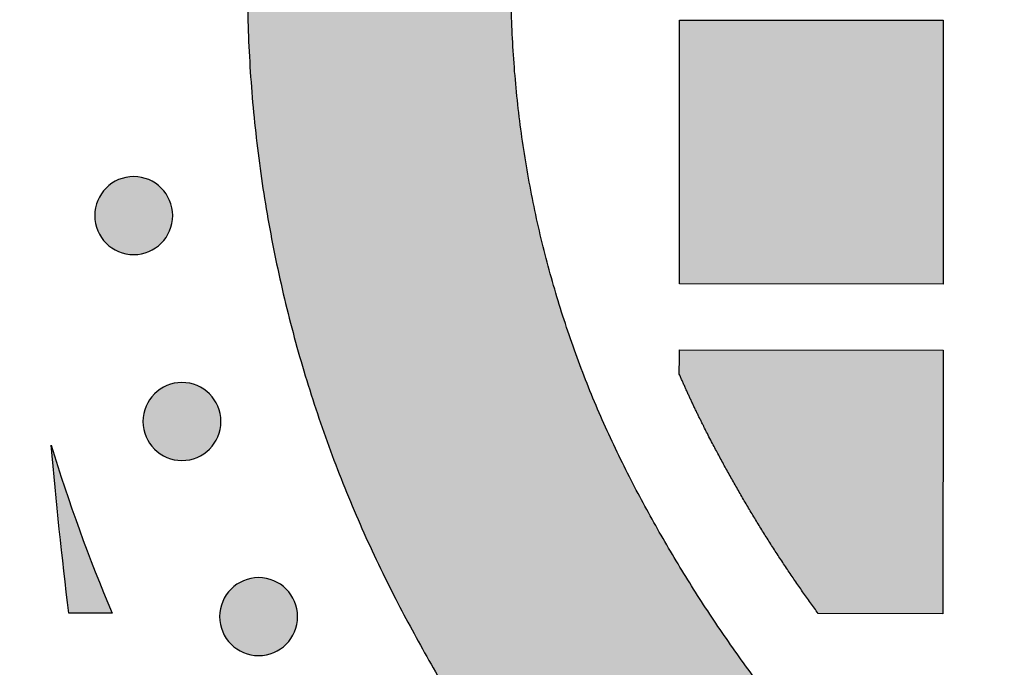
# Model space of a CAD drawing. Header units: millimetres. Extents: x -3873 to -97, y 912 to 4165.
# Tile 133 of 256: x -3567 to -3522, y 1426 to 1456. Entities that reach past the tile are written whole.
import ezdxf

# ---------------------------------------------------------------- set-up
doc = ezdxf.new("R2010")
doc.units = ezdxf.units.MM
doc.layers.add('pattern', color=7, linetype='Continuous', true_color=0x000000)

msp = doc.modelspace()

# ---------------------------------------------------------------- hatches: boundary and pattern name
at = {"layer": 'pattern'}
for points in [[(-3485.043, 1520.891), (-3501.733, 1527.283), (-3503.988, 1526.338), (-3506.224, 1525.337), (-3508.439, 1524.282), (-3510.631, 1523.172), (-3512.799, 1522.008), (-3514.94, 1520.792), (-3517.052, 1519.524), (-3519.134, 1518.204), (-3521.183, 1516.836), (-3523.199, 1515.419), (-3525.178, 1513.954), (-3527.12, 1512.444), (-3529.024, 1510.889), (-3530.886, 1509.292), (-3532.707, 1507.653), (-3534.485, 1505.975), (-3535.621, 1504.853), (-3536.736, 1503.707), (-3537.828, 1502.536), (-3538.897, 1501.342), (-3539.942, 1500.125), (-3540.962, 1498.886), (-3541.957, 1497.625), (-3542.925, 1496.344), (-3543.867, 1495.043), (-3544.782, 1493.723), (-3545.669, 1492.385), (-3546.527, 1491.03), (-3547.357, 1489.658), (-3548.157, 1488.271), (-3548.927, 1486.87), (-3549.668, 1485.455), (-3550.45, 1483.865), (-3551.187, 1482.245), (-3551.878, 1480.597), (-3552.522, 1478.923), (-3553.118, 1477.226), (-3553.664, 1475.507), (-3554.16, 1473.769), (-3554.605, 1472.014), (-3554.998, 1470.244), (-3555.339, 1468.461), (-3555.628, 1466.669), (-3555.864, 1464.868), (-3556.047, 1463.063), (-3556.178, 1461.254), (-3556.256, 1459.445), (-3556.282, 1457.638), (-3556.257, 1455.83), (-3556.181, 1454.021), (-3556.052, 1452.212), (-3555.87, 1450.407), (-3555.636, 1448.606), (-3555.349, 1446.813), (-3555.009, 1445.03), (-3554.618, 1443.26), (-3554.174, 1441.504), (-3553.68, 1439.766), (-3553.135, 1438.047), (-3552.541, 1436.349), (-3551.898, 1434.675), (-3551.208, 1433.026), (-3550.473, 1431.406), (-3549.692, 1429.814), (-3548.953, 1428.399), (-3548.184, 1426.997), (-3547.385, 1425.61), (-3546.556, 1424.237), (-3545.699, 1422.882), (-3544.813, 1421.543), (-3543.9, 1420.222), (-3542.959, 1418.92), (-3541.992, 1417.638), (-3540.998, 1416.377), (-3539.979, 1415.136), (-3538.935, 1413.918), (-3537.867, 1412.723), (-3536.776, 1411.552), (-3535.662, 1410.404), (-3534.527, 1409.281), (-3532.751, 1407.602), (-3530.931, 1405.961), (-3529.07, 1404.362), (-3527.168, 1402.806), (-3525.227, 1401.294), (-3523.249, 1399.828), (-3521.235, 1398.409), (-3519.187, 1397.039), (-3517.106, 1395.718), (-3514.995, 1394.448), (-3512.855, 1393.229), (-3510.688, 1392.064), (-3508.497, 1390.952), (-3506.283, 1389.894), (-3504.048, 1388.892), (-3501.794, 1387.945), (-3485.099, 1394.322), (-3497.278, 1399.063), (-3499.268, 1399.899), (-3501.241, 1400.784), (-3503.196, 1401.718), (-3505.131, 1402.699), (-3507.044, 1403.728), (-3508.933, 1404.804), (-3510.797, 1405.925), (-3512.634, 1407.092), (-3514.442, 1408.302), (-3516.22, 1409.554), (-3517.967, 1410.849), (-3519.681, 1412.184), (-3521.36, 1413.558), (-3523.003, 1414.969), (-3524.609, 1416.418), (-3526.178, 1417.901), (-3527.137, 1418.85), (-3528.079, 1419.82), (-3529.001, 1420.81), (-3529.904, 1421.821), (-3530.787, 1422.851), (-3531.648, 1423.899), (-3532.488, 1424.966), (-3533.306, 1426.049), (-3534.102, 1427.15), (-3534.874, 1428.267), (-3535.623, 1429.398), (-3536.348, 1430.545), (-3537.048, 1431.705), (-3537.723, 1432.878), (-3538.374, 1434.063), (-3538.999, 1435.259), (-3539.624, 1436.535), (-3540.214, 1437.835), (-3540.767, 1439.158), (-3541.282, 1440.502), (-3541.758, 1441.865), (-3542.195, 1443.246), (-3542.591, 1444.644), (-3542.947, 1446.055), (-3543.261, 1447.479), (-3543.533, 1448.913), (-3543.764, 1450.356), (-3543.952, 1451.806), (-3544.097, 1453.26), (-3544.201, 1454.717), (-3544.262, 1456.175), (-3544.282, 1457.633), (-3544.261, 1459.09), (-3544.198, 1460.548), (-3544.093, 1462.005), (-3543.946, 1463.459), (-3543.757, 1464.908), (-3543.526, 1466.351), (-3543.252, 1467.785), (-3542.937, 1469.209), (-3542.58, 1470.62), (-3542.183, 1472.017), (-3541.745, 1473.398), (-3541.267, 1474.761), (-3540.751, 1476.104), (-3540.197, 1477.426), (-3539.606, 1478.726), (-3538.979, 1480.001), (-3538.353, 1481.197), (-3537.702, 1482.381), (-3537.025, 1483.554), (-3536.324, 1484.713), (-3535.598, 1485.859), (-3534.849, 1486.99), (-3534.075, 1488.106), (-3533.279, 1489.206), (-3532.46, 1490.289), (-3531.619, 1491.355), (-3530.756, 1492.403), (-3529.873, 1493.432), (-3528.969, 1494.441), (-3528.046, 1495.431), (-3527.104, 1496.4), (-3526.143, 1497.349), (-3524.574, 1498.83), (-3522.966, 1500.277), (-3521.321, 1501.687), (-3519.641, 1503.06), (-3517.926, 1504.393), (-3516.179, 1505.686), (-3514.399, 1506.937), (-3512.59, 1508.146), (-3510.752, 1509.31), (-3508.887, 1510.43), (-3506.997, 1511.504), (-3505.083, 1512.531), (-3503.147, 1513.511), (-3501.191, 1514.443), (-3499.217, 1515.327), (-3497.227, 1516.161)], [(-3536.609, 1455.833), (-3524.609, 1455.823), (-3524.62, 1443.823), (-3536.62, 1443.833)], [(-3560.201, 1445.682), (-3560.229, 1445.655), (-3560.258, 1445.628), (-3560.288, 1445.601), (-3560.319, 1445.575), (-3560.351, 1445.549), (-3560.383, 1445.524), (-3560.417, 1445.499), (-3560.451, 1445.475), (-3560.486, 1445.452), (-3560.521, 1445.429), (-3560.558, 1445.407), (-3560.595, 1445.386), (-3560.633, 1445.366), (-3560.672, 1445.346), (-3560.711, 1445.327), (-3560.751, 1445.309), (-3560.792, 1445.292), (-3560.834, 1445.276), (-3560.876, 1445.261), (-3560.918, 1445.247), (-3560.961, 1445.234), (-3561.004, 1445.222), (-3561.048, 1445.211), (-3561.093, 1445.201), (-3561.137, 1445.192), (-3561.182, 1445.185), (-3561.228, 1445.178), (-3561.273, 1445.173), (-3561.319, 1445.169), (-3561.364, 1445.166), (-3561.41, 1445.164), (-3561.456, 1445.164), (-3561.502, 1445.164), (-3561.548, 1445.166), (-3561.594, 1445.169), (-3561.64, 1445.173), (-3561.685, 1445.179), (-3561.73, 1445.185), (-3561.775, 1445.193), (-3561.82, 1445.202), (-3561.864, 1445.212), (-3561.908, 1445.223), (-3561.951, 1445.235), (-3561.994, 1445.248), (-3562.037, 1445.262), (-3562.079, 1445.277), (-3562.12, 1445.293), (-3562.161, 1445.31), (-3562.201, 1445.328), (-3562.24, 1445.347), (-3562.279, 1445.367), (-3562.317, 1445.387), (-3562.354, 1445.409), (-3562.391, 1445.431), (-3562.427, 1445.454), (-3562.461, 1445.477), (-3562.495, 1445.501), (-3562.529, 1445.526), (-3562.561, 1445.551), (-3562.593, 1445.577), (-3562.623, 1445.603), (-3562.653, 1445.63), (-3562.682, 1445.657), (-3562.71, 1445.685), (-3562.738, 1445.713), (-3562.765, 1445.742), (-3562.792, 1445.772), (-3562.818, 1445.803), (-3562.844, 1445.834), (-3562.869, 1445.867), (-3562.894, 1445.9), (-3562.918, 1445.934), (-3562.941, 1445.969), (-3562.964, 1446.005), (-3562.986, 1446.041), (-3563.007, 1446.079), (-3563.027, 1446.117), (-3563.047, 1446.155), (-3563.066, 1446.195), (-3563.084, 1446.235), (-3563.101, 1446.276), (-3563.117, 1446.317), (-3563.132, 1446.359), (-3563.146, 1446.401), (-3563.159, 1446.444), (-3563.171, 1446.488), (-3563.182, 1446.532), (-3563.192, 1446.576), (-3563.2, 1446.621), (-3563.208, 1446.666), (-3563.214, 1446.711), (-3563.22, 1446.756), (-3563.224, 1446.802), (-3563.227, 1446.848), (-3563.228, 1446.894), (-3563.229, 1446.94), (-3563.228, 1446.986), (-3563.227, 1447.031), (-3563.224, 1447.077), (-3563.219, 1447.123), (-3563.214, 1447.168), (-3563.208, 1447.214), (-3563.2, 1447.259), (-3563.191, 1447.303), (-3563.181, 1447.347), (-3563.17, 1447.391), (-3563.158, 1447.435), (-3563.145, 1447.478), (-3563.131, 1447.52), (-3563.116, 1447.562), (-3563.1, 1447.604), (-3563.082, 1447.644), (-3563.065, 1447.684), (-3563.046, 1447.724), (-3563.026, 1447.762), (-3563.005, 1447.8), (-3562.984, 1447.838), (-3562.962, 1447.874), (-3562.939, 1447.91), (-3562.916, 1447.945), (-3562.892, 1447.979), (-3562.867, 1448.012), (-3562.842, 1448.045), (-3562.816, 1448.076), (-3562.79, 1448.107), (-3562.763, 1448.137), (-3562.736, 1448.166), (-3562.708, 1448.194), (-3562.68, 1448.221), (-3562.651, 1448.248), (-3562.621, 1448.275), (-3562.59, 1448.301), (-3562.559, 1448.327), (-3562.526, 1448.352), (-3562.493, 1448.377), (-3562.459, 1448.401), (-3562.424, 1448.424), (-3562.388, 1448.447), (-3562.352, 1448.469), (-3562.314, 1448.49), (-3562.276, 1448.511), (-3562.238, 1448.53), (-3562.198, 1448.549), (-3562.158, 1448.567), (-3562.117, 1448.584), (-3562.076, 1448.6), (-3562.034, 1448.615), (-3561.991, 1448.629), (-3561.948, 1448.642), (-3561.905, 1448.654), (-3561.861, 1448.665), (-3561.817, 1448.675), (-3561.772, 1448.684), (-3561.727, 1448.691), (-3561.682, 1448.698), (-3561.636, 1448.703), (-3561.591, 1448.707), (-3561.545, 1448.71), (-3561.499, 1448.712), (-3561.453, 1448.712), (-3561.407, 1448.712), (-3561.361, 1448.71), (-3561.316, 1448.707), (-3561.27, 1448.703), (-3561.225, 1448.697), (-3561.179, 1448.691), (-3561.134, 1448.683), (-3561.09, 1448.674), (-3561.045, 1448.665), (-3561.001, 1448.654), (-3560.958, 1448.641), (-3560.915, 1448.628), (-3560.873, 1448.614), (-3560.831, 1448.599), (-3560.789, 1448.583), (-3560.749, 1448.566), (-3560.709, 1448.548), (-3560.669, 1448.529), (-3560.63, 1448.509), (-3560.592, 1448.489), (-3560.555, 1448.467), (-3560.519, 1448.445), (-3560.483, 1448.423), (-3560.448, 1448.399), (-3560.414, 1448.375), (-3560.381, 1448.35), (-3560.348, 1448.325), (-3560.317, 1448.299), (-3560.286, 1448.273), (-3560.256, 1448.246), (-3560.227, 1448.219), (-3560.199, 1448.192), (-3560.172, 1448.163), (-3560.144, 1448.134), (-3560.118, 1448.105), (-3560.091, 1448.074), (-3560.066, 1448.042), (-3560.041, 1448.01), (-3560.016, 1447.976), (-3559.992, 1447.942), (-3559.969, 1447.907), (-3559.946, 1447.872), (-3559.924, 1447.835), (-3559.903, 1447.798), (-3559.882, 1447.76), (-3559.862, 1447.721), (-3559.844, 1447.682), (-3559.826, 1447.641), (-3559.809, 1447.601), (-3559.793, 1447.559), (-3559.778, 1447.517), (-3559.764, 1447.475), (-3559.751, 1447.432), (-3559.739, 1447.388), (-3559.728, 1447.344), (-3559.718, 1447.3), (-3559.709, 1447.256), (-3559.701, 1447.211), (-3559.695, 1447.165), (-3559.69, 1447.12), (-3559.686, 1447.074), (-3559.683, 1447.028), (-3559.681, 1446.983), (-3559.68, 1446.937), (-3559.681, 1446.891), (-3559.683, 1446.845), (-3559.686, 1446.799), (-3559.69, 1446.753), (-3559.695, 1446.708), (-3559.702, 1446.663), (-3559.71, 1446.618), (-3559.718, 1446.573), (-3559.728, 1446.529), (-3559.739, 1446.485), (-3559.751, 1446.441), (-3559.765, 1446.398), (-3559.779, 1446.356), (-3559.794, 1446.314), (-3559.81, 1446.273), (-3559.827, 1446.232), (-3559.845, 1446.192), (-3559.864, 1446.153), (-3559.884, 1446.114), (-3559.904, 1446.076), (-3559.925, 1446.039), (-3559.947, 1446.002), (-3559.97, 1445.966), (-3559.994, 1445.931), (-3560.018, 1445.897), (-3560.042, 1445.864), (-3560.068, 1445.832), (-3560.093, 1445.8), (-3560.12, 1445.769), (-3560.146, 1445.74), (-3560.174, 1445.711)], [(-3536.623, 1439.721), (-3536.622, 1440.833), (-3524.622, 1440.823), (-3524.633, 1428.823), (-3530.298, 1428.828), (-3531.011, 1429.826), (-3531.705, 1430.839), (-3532.379, 1431.867), (-3533.033, 1432.907), (-3533.665, 1433.961), (-3534.276, 1435.026), (-3534.866, 1436.103), (-3535.434, 1437.192), (-3536.048, 1438.447)], [(-3558.005, 1436.314), (-3558.033, 1436.286), (-3558.063, 1436.259), (-3558.092, 1436.233), (-3558.123, 1436.206), (-3558.155, 1436.181), (-3558.187, 1436.155), (-3558.221, 1436.131), (-3558.255, 1436.107), (-3558.29, 1436.083), (-3558.325, 1436.061), (-3558.362, 1436.039), (-3558.399, 1436.017), (-3558.437, 1435.997), (-3558.476, 1435.977), (-3558.515, 1435.959), (-3558.556, 1435.941), (-3558.596, 1435.924), (-3558.638, 1435.908), (-3558.68, 1435.892), (-3558.722, 1435.878), (-3558.765, 1435.865), (-3558.809, 1435.853), (-3558.852, 1435.842), (-3558.897, 1435.833), (-3558.941, 1435.824), (-3558.986, 1435.816), (-3559.032, 1435.81), (-3559.077, 1435.805), (-3559.123, 1435.8), (-3559.169, 1435.798), (-3559.214, 1435.796), (-3559.26, 1435.795), (-3559.306, 1435.796), (-3559.352, 1435.798), (-3559.398, 1435.801), (-3559.444, 1435.805), (-3559.489, 1435.81), (-3559.534, 1435.817), (-3559.579, 1435.824), (-3559.624, 1435.833), (-3559.668, 1435.843), (-3559.712, 1435.854), (-3559.756, 1435.866), (-3559.799, 1435.879), (-3559.841, 1435.893), (-3559.883, 1435.909), (-3559.924, 1435.925), (-3559.965, 1435.942), (-3560.005, 1435.96), (-3560.044, 1435.979), (-3560.083, 1435.998), (-3560.121, 1436.019), (-3560.158, 1436.04), (-3560.195, 1436.062), (-3560.231, 1436.085), (-3560.265, 1436.108), (-3560.3, 1436.133), (-3560.333, 1436.157), (-3560.365, 1436.182), (-3560.397, 1436.208), (-3560.428, 1436.235), (-3560.457, 1436.261), (-3560.486, 1436.288), (-3560.515, 1436.316), (-3560.542, 1436.344), (-3560.569, 1436.373), (-3560.596, 1436.403), (-3560.622, 1436.434), (-3560.648, 1436.466), (-3560.673, 1436.498), (-3560.698, 1436.531), (-3560.722, 1436.565), (-3560.745, 1436.6), (-3560.768, 1436.636), (-3560.79, 1436.673), (-3560.811, 1436.71), (-3560.831, 1436.748), (-3560.851, 1436.787), (-3560.87, 1436.826), (-3560.888, 1436.866), (-3560.905, 1436.907), (-3560.921, 1436.948), (-3560.936, 1436.99), (-3560.95, 1437.033), (-3560.963, 1437.076), (-3560.975, 1437.119), (-3560.986, 1437.163), (-3560.996, 1437.208), (-3561.004, 1437.252), (-3561.012, 1437.297), (-3561.019, 1437.342), (-3561.024, 1437.388), (-3561.028, 1437.434), (-3561.031, 1437.479), (-3561.033, 1437.525), (-3561.033, 1437.571), (-3561.032, 1437.617), (-3561.031, 1437.663), (-3561.028, 1437.709), (-3561.023, 1437.754), (-3561.018, 1437.8), (-3561.012, 1437.845), (-3561.004, 1437.89), (-3560.995, 1437.935), (-3560.985, 1437.979), (-3560.974, 1438.023), (-3560.962, 1438.066), (-3560.949, 1438.109), (-3560.935, 1438.152), (-3560.92, 1438.194), (-3560.904, 1438.235), (-3560.887, 1438.276), (-3560.869, 1438.316), (-3560.85, 1438.355), (-3560.83, 1438.394), (-3560.809, 1438.432), (-3560.788, 1438.469), (-3560.766, 1438.506), (-3560.743, 1438.541), (-3560.72, 1438.576), (-3560.696, 1438.61), (-3560.671, 1438.644), (-3560.646, 1438.676), (-3560.62, 1438.708), (-3560.594, 1438.738), (-3560.567, 1438.768), (-3560.54, 1438.797), (-3560.512, 1438.825), (-3560.484, 1438.853), (-3560.455, 1438.88), (-3560.425, 1438.907), (-3560.394, 1438.933), (-3560.363, 1438.959), (-3560.33, 1438.984), (-3560.297, 1439.008), (-3560.263, 1439.032), (-3560.228, 1439.056), (-3560.192, 1439.078), (-3560.156, 1439.1), (-3560.118, 1439.122), (-3560.08, 1439.142), (-3560.042, 1439.162), (-3560.002, 1439.181), (-3559.962, 1439.199), (-3559.921, 1439.216), (-3559.88, 1439.232), (-3559.838, 1439.247), (-3559.796, 1439.261), (-3559.753, 1439.274), (-3559.709, 1439.286), (-3559.665, 1439.297), (-3559.621, 1439.307), (-3559.576, 1439.315), (-3559.531, 1439.323), (-3559.486, 1439.329), (-3559.441, 1439.335), (-3559.395, 1439.339), (-3559.349, 1439.342), (-3559.303, 1439.343), (-3559.257, 1439.344), (-3559.211, 1439.343), (-3559.165, 1439.341), (-3559.12, 1439.338), (-3559.074, 1439.334), (-3559.029, 1439.329), (-3558.983, 1439.322), (-3558.938, 1439.315), (-3558.894, 1439.306), (-3558.849, 1439.296), (-3558.806, 1439.285), (-3558.762, 1439.273), (-3558.719, 1439.26), (-3558.677, 1439.246), (-3558.635, 1439.23), (-3558.593, 1439.214), (-3558.553, 1439.197), (-3558.513, 1439.179), (-3558.473, 1439.16), (-3558.434, 1439.141), (-3558.396, 1439.12), (-3558.359, 1439.099), (-3558.323, 1439.077), (-3558.287, 1439.054), (-3558.252, 1439.031), (-3558.218, 1439.007), (-3558.185, 1438.982), (-3558.152, 1438.957), (-3558.121, 1438.931), (-3558.09, 1438.905), (-3558.06, 1438.878), (-3558.031, 1438.851), (-3558.003, 1438.823), (-3557.976, 1438.795), (-3557.948, 1438.766), (-3557.922, 1438.736), (-3557.896, 1438.705), (-3557.87, 1438.674), (-3557.845, 1438.641), (-3557.82, 1438.608), (-3557.796, 1438.574), (-3557.773, 1438.539), (-3557.75, 1438.503), (-3557.728, 1438.466), (-3557.707, 1438.429), (-3557.686, 1438.391), (-3557.667, 1438.352), (-3557.648, 1438.313), (-3557.63, 1438.273), (-3557.613, 1438.232), (-3557.597, 1438.191), (-3557.582, 1438.149), (-3557.568, 1438.106), (-3557.555, 1438.063), (-3557.543, 1438.02), (-3557.532, 1437.976), (-3557.522, 1437.932), (-3557.513, 1437.887), (-3557.506, 1437.842), (-3557.499, 1437.797), (-3557.494, 1437.751), (-3557.49, 1437.706), (-3557.487, 1437.66), (-3557.485, 1437.614), (-3557.485, 1437.568), (-3557.485, 1437.522), (-3557.487, 1437.476), (-3557.49, 1437.43), (-3557.494, 1437.385), (-3557.5, 1437.339), (-3557.506, 1437.294), (-3557.514, 1437.249), (-3557.522, 1437.204), (-3557.532, 1437.16), (-3557.543, 1437.116), (-3557.555, 1437.073), (-3557.569, 1437.03), (-3557.583, 1436.987), (-3557.598, 1436.945), (-3557.614, 1436.904), (-3557.631, 1436.863), (-3557.649, 1436.823), (-3557.668, 1436.784), (-3557.688, 1436.745), (-3557.708, 1436.707), (-3557.729, 1436.67), (-3557.752, 1436.634), (-3557.774, 1436.598), (-3557.798, 1436.563), (-3557.822, 1436.529), (-3557.846, 1436.496), (-3557.872, 1436.463), (-3557.898, 1436.432), (-3557.924, 1436.401), (-3557.951, 1436.371), (-3557.978, 1436.342)], [(-3564.414, 1428.857), (-3565.204, 1436.491), (-3564.591, 1434.554), (-3563.924, 1432.634), (-3563.203, 1430.734), (-3562.43, 1428.855)], [(-3554.517, 1427.437), (-3554.546, 1427.409), (-3554.575, 1427.382), (-3554.605, 1427.355), (-3554.635, 1427.329), (-3554.667, 1427.303), (-3554.699, 1427.278), (-3554.733, 1427.254), (-3554.767, 1427.23), (-3554.802, 1427.206), (-3554.838, 1427.183), (-3554.874, 1427.161), (-3554.911, 1427.14), (-3554.949, 1427.12), (-3554.988, 1427.1), (-3555.028, 1427.081), (-3555.068, 1427.063), (-3555.108, 1427.046), (-3555.15, 1427.03), (-3555.192, 1427.015), (-3555.234, 1427.001), (-3555.277, 1426.988), (-3555.321, 1426.976), (-3555.365, 1426.965), (-3555.409, 1426.955), (-3555.454, 1426.947), (-3555.499, 1426.939), (-3555.544, 1426.933), (-3555.589, 1426.927), (-3555.635, 1426.923), (-3555.681, 1426.92), (-3555.727, 1426.919), (-3555.773, 1426.918), (-3555.818, 1426.919), (-3555.864, 1426.921), (-3555.91, 1426.924), (-3555.956, 1426.928), (-3556.001, 1426.933), (-3556.046, 1426.94), (-3556.091, 1426.947), (-3556.136, 1426.956), (-3556.18, 1426.966), (-3556.224, 1426.977), (-3556.268, 1426.989), (-3556.311, 1427.002), (-3556.353, 1427.016), (-3556.395, 1427.031), (-3556.436, 1427.048), (-3556.477, 1427.065), (-3556.517, 1427.083), (-3556.557, 1427.101), (-3556.595, 1427.121), (-3556.633, 1427.142), (-3556.671, 1427.163), (-3556.707, 1427.185), (-3556.743, 1427.208), (-3556.778, 1427.231), (-3556.812, 1427.255), (-3556.845, 1427.28), (-3556.877, 1427.305), (-3556.909, 1427.331), (-3556.94, 1427.357), (-3556.97, 1427.384), (-3556.999, 1427.411), (-3557.027, 1427.439), (-3557.054, 1427.467), (-3557.081, 1427.496), (-3557.108, 1427.526), (-3557.134, 1427.557), (-3557.16, 1427.588), (-3557.185, 1427.621), (-3557.21, 1427.654), (-3557.234, 1427.688), (-3557.257, 1427.723), (-3557.28, 1427.759), (-3557.302, 1427.795), (-3557.323, 1427.833), (-3557.344, 1427.871), (-3557.363, 1427.91), (-3557.382, 1427.949), (-3557.4, 1427.989), (-3557.417, 1428.03), (-3557.433, 1428.071), (-3557.448, 1428.113), (-3557.462, 1428.156), (-3557.475, 1428.199), (-3557.487, 1428.242), (-3557.498, 1428.286), (-3557.508, 1428.33), (-3557.517, 1428.375), (-3557.524, 1428.42), (-3557.531, 1428.465), (-3557.536, 1428.511), (-3557.54, 1428.556), (-3557.543, 1428.602), (-3557.545, 1428.648), (-3557.545, 1428.694), (-3557.545, 1428.74), (-3557.543, 1428.786), (-3557.54, 1428.832), (-3557.536, 1428.877), (-3557.53, 1428.923), (-3557.524, 1428.968), (-3557.516, 1429.013), (-3557.507, 1429.057), (-3557.497, 1429.102), (-3557.486, 1429.146), (-3557.474, 1429.189), (-3557.461, 1429.232), (-3557.447, 1429.275), (-3557.432, 1429.316), (-3557.416, 1429.358), (-3557.399, 1429.399), (-3557.381, 1429.439), (-3557.362, 1429.478), (-3557.342, 1429.517), (-3557.322, 1429.555), (-3557.3, 1429.592), (-3557.278, 1429.628), (-3557.255, 1429.664), (-3557.232, 1429.699), (-3557.208, 1429.733), (-3557.183, 1429.766), (-3557.158, 1429.799), (-3557.132, 1429.83), (-3557.106, 1429.861), (-3557.079, 1429.891), (-3557.052, 1429.92), (-3557.024, 1429.948), (-3556.996, 1429.976), (-3556.967, 1430.003), (-3556.937, 1430.029), (-3556.907, 1430.056), (-3556.875, 1430.081), (-3556.843, 1430.107), (-3556.809, 1430.131), (-3556.775, 1430.155), (-3556.74, 1430.179), (-3556.704, 1430.201), (-3556.668, 1430.223), (-3556.631, 1430.245), (-3556.593, 1430.265), (-3556.554, 1430.285), (-3556.514, 1430.303), (-3556.474, 1430.321), (-3556.434, 1430.338), (-3556.392, 1430.354), (-3556.35, 1430.369), (-3556.308, 1430.384), (-3556.265, 1430.397), (-3556.221, 1430.409), (-3556.177, 1430.42), (-3556.133, 1430.429), (-3556.088, 1430.438), (-3556.043, 1430.446), (-3555.998, 1430.452), (-3555.953, 1430.457), (-3555.907, 1430.461), (-3555.861, 1430.464), (-3555.815, 1430.466), (-3555.769, 1430.467), (-3555.723, 1430.466), (-3555.678, 1430.464), (-3555.632, 1430.461), (-3555.586, 1430.457), (-3555.541, 1430.452), (-3555.495, 1430.445), (-3555.451, 1430.438), (-3555.406, 1430.429), (-3555.362, 1430.419), (-3555.318, 1430.408), (-3555.274, 1430.396), (-3555.231, 1430.383), (-3555.189, 1430.368), (-3555.147, 1430.353), (-3555.106, 1430.337), (-3555.065, 1430.32), (-3555.025, 1430.302), (-3554.985, 1430.283), (-3554.947, 1430.264), (-3554.909, 1430.243), (-3554.871, 1430.222), (-3554.835, 1430.2), (-3554.799, 1430.177), (-3554.764, 1430.153), (-3554.73, 1430.129), (-3554.697, 1430.105), (-3554.665, 1430.079), (-3554.633, 1430.054), (-3554.602, 1430.027), (-3554.572, 1430.001), (-3554.543, 1429.973), (-3554.515, 1429.946), (-3554.488, 1429.918), (-3554.461, 1429.889), (-3554.434, 1429.859), (-3554.408, 1429.828), (-3554.382, 1429.796), (-3554.357, 1429.764), (-3554.332, 1429.731), (-3554.308, 1429.696), (-3554.285, 1429.662), (-3554.262, 1429.626), (-3554.24, 1429.589), (-3554.219, 1429.552), (-3554.198, 1429.514), (-3554.179, 1429.475), (-3554.16, 1429.436), (-3554.142, 1429.396), (-3554.125, 1429.355), (-3554.109, 1429.314), (-3554.094, 1429.272), (-3554.08, 1429.229), (-3554.067, 1429.186), (-3554.055, 1429.143), (-3554.044, 1429.099), (-3554.034, 1429.054), (-3554.025, 1429.01), (-3554.018, 1428.965), (-3554.011, 1428.92), (-3554.006, 1428.874), (-3554.002, 1428.828), (-3553.999, 1428.783), (-3553.997, 1428.737), (-3553.997, 1428.691), (-3553.997, 1428.645), (-3553.999, 1428.599), (-3554.002, 1428.553), (-3554.006, 1428.508), (-3554.012, 1428.462), (-3554.018, 1428.417), (-3554.026, 1428.372), (-3554.035, 1428.327), (-3554.045, 1428.283), (-3554.056, 1428.239), (-3554.068, 1428.196), (-3554.081, 1428.153), (-3554.095, 1428.11), (-3554.11, 1428.068), (-3554.126, 1428.027), (-3554.143, 1427.986), (-3554.161, 1427.946), (-3554.18, 1427.907), (-3554.2, 1427.868), (-3554.22, 1427.83), (-3554.242, 1427.793), (-3554.264, 1427.756), (-3554.286, 1427.721), (-3554.31, 1427.686), (-3554.334, 1427.652), (-3554.359, 1427.618), (-3554.384, 1427.586), (-3554.41, 1427.554), (-3554.436, 1427.524), (-3554.463, 1427.494), (-3554.49, 1427.465)]]:
    msp.add_hatch(color=256, dxfattribs=at).paths.add_polyline_path(points, flags=0)

# ---------------------------------------------------------------- linework, layer by layer
for p, q in [((-3536.622, 1440.833), (-3524.622, 1440.823)), ((-3524.622, 1440.823), (-3524.633, 1428.823)), ((-3562.43, 1428.855), (-3564.414, 1428.857)), ((-3524.633, 1428.823), (-3530.298, 1428.828))]:
    msp.add_line(p, q, dxfattribs=at)
msp.add_lwpolyline([(-3536.609, 1455.833), (-3524.609, 1455.823), (-3524.62, 1443.823), (-3536.62, 1443.833)], close=True, dxfattribs=at)
at = {"layer": 'pattern', "extrusion": (0, 0, -1)}
for centre in [(3561.455, 1446.938), (3559.259, 1437.57), (3555.771, 1428.692)]:
    msp.add_circle(centre, 1.774, dxfattribs=at)
for centre, radius, start, end in [((3328.015, 1457.185), 262.09, 325.49534, 359.62675), ((3328.016, 1457.185), 238.089, 353.1667, 355.0137)]:
    msp.add_arc(centre, radius, start, end, dxfattribs=at)
at = {"layer": 'pattern'}
for centre, radius, start, end in [((-3328.015, 1457.185), 250.09, 180.39355, 218.47457), ((-3495.757, 1457.396), 72.525, 196.75264, 203.17393)]:
    msp.add_arc(centre, radius, start, end, dxfattribs=at)
for points, weights, knots in [([(-3556.282, 1457.638), (-3556.295, 1442.781), (-3549.692, 1429.814), (-3543.821, 1418.284), (-3534.527, 1409.281), (-3520.232, 1395.435), (-3501.794, 1387.945)], [1, 0.972296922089, 1, 0.986392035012, 1, 0.981658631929, 1], [-703.584068, -703.584068, -703.584068, -675.024479, -675.024479, -649.38202, -649.38202, -610.068407, -610.068407, -610.068407]), ([(-3485.099, 1394.322), (-3491.223, 1396.603), (-3497.278, 1399.063), (-3513.557, 1405.675), (-3526.178, 1417.901), (-3534.035, 1425.512), (-3538.999, 1435.259), (-3544.291, 1445.653), (-3544.282, 1457.633)], [1, 0.999892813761, 1, 0.98165863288, 1, 0.986392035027, 1, 0.972308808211, 1], [-592.196689, -592.196689, -592.196689, -579.126944, -579.126944, -544.417043, -544.417043, -522.738427, -522.738427, -499.846142, -499.846142, -499.846142]), ([(-3530.298, 1428.828), (-3533.2, 1432.804), (-3535.434, 1437.192), (-3536.068, 1438.438), (-3536.623, 1439.721)], [1, 0.996824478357, 1, 0.99950732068, 1], [30.835918, 30.835918, 30.835918, 40.661381, 40.661381, 43.456821, 43.456821, 43.456821])]:
    msp.add_rational_spline(points, weights, degree=2, knots=knots, dxfattribs=at)
msp.add_open_spline([(-3536.623, 1439.721), (-3536.623, 1440.248), (-3536.622, 1440.833)], degree=2, dxfattribs=at)

doc.saveas('drawing.dxf')
